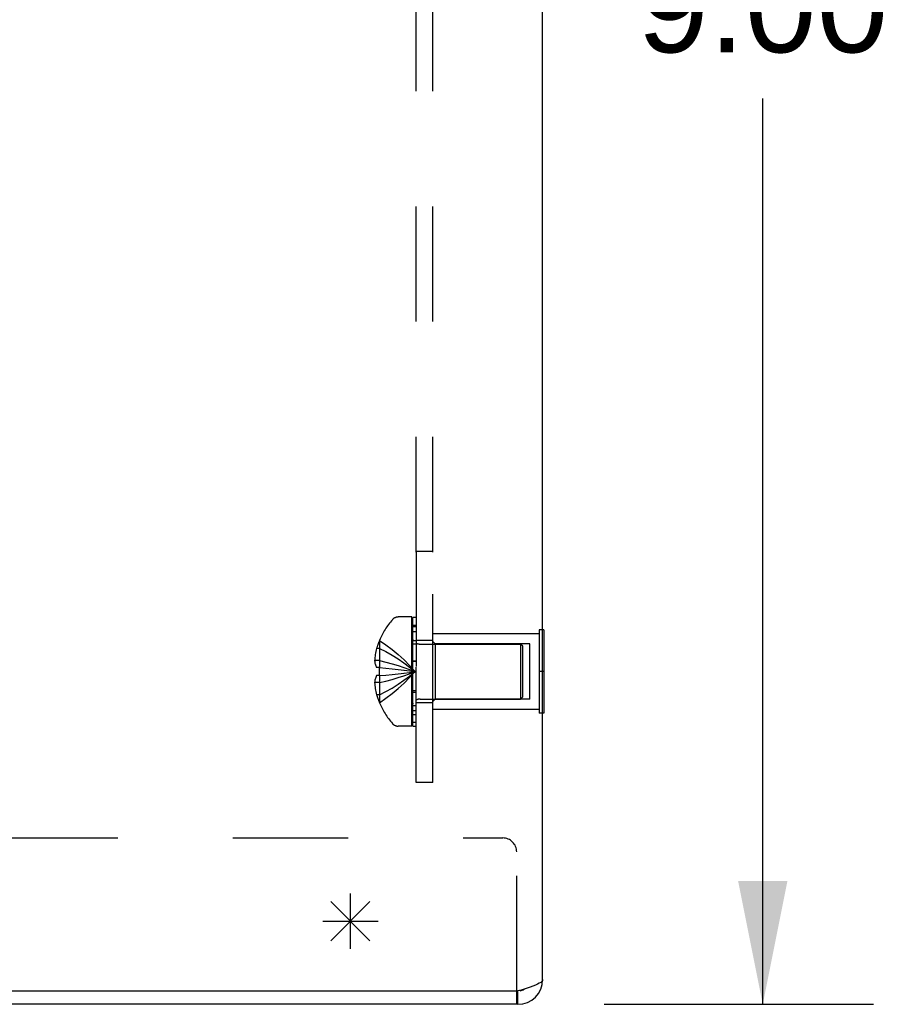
# Model space of a CAD drawing. Header units: inches. Extents: x 0 to 94.4, y 0 to 61.1.
# Tile 12 of 15: x 62.7 to 66.6, y 30.1 to 34.5. Entities that reach past the tile are written whole.
import ezdxf

# ---------------------------------------------------------------- set-up
doc = ezdxf.new("R2010")
doc.units = ezdxf.units.IN
doc.header["$LTSCALE"] = 5.194444
doc.header["$MEASUREMENT"] = 0
doc.linetypes.add('HIDDEN', pattern=[0.2, 0.1, -0.1])
doc.layers.get('0').update_dxf_attribs({"linetype": 'CONTINUOUS'})
for name, color, linetype in [('02___PRT_ALL_AXES', 7, 'CONTINUOUS'), ('06___PRT_ALL_SURFS', 7, 'CONTINUOUS'), ('DEFAULT_2', 8, 'HIDDEN'), ('DIMENSIONS', 7, 'CONTINUOUS'), ('SPOTWELD-COSMETIC-SKETCH', 7, 'CONTINUOUS')]:
    doc.layers.add(name, color=color, linetype=linetype)
doc.styles.get("Standard").update_dxf_attribs({"font": 'arial.ttf'})
doc.dimstyles.new('DIMSTYLE_1', dxfattribs={"dimtxt": 0.416667, "dimasz": 0.555556, "dimexe": 0.09, "dimexo": 0.07, "dimgap": 0.0375, "dimtad": 0, "dimtih": 1, "dimtoh": 1, "dimzin": 4, "dimdsep": 46, "dimtxsty": 'Standard', "dimblk": '_FILLED', "dimblk1": '_FILLED', "dimblk2": '_FILLED', "dimcen": 0.09, "dimazin": 1, "dimtfac": 1, "dimtdec": 3, "dimtofl": 0, "dimtmove": 0, "dimatfit": 3, "dimldrblk": '_FILLED', "dimfxl": 0, "dimtolj": 1, "dimtzin": 4, "dimarcsym": 0})

# ---------------------------------------------------------------- blocks, each defined once
blk = doc.blocks.new('_FILLED')
at = {"color": 0, "linetype": 'ByBlock'}
blk.add_solid([(0, 0), (-1, 0.2), (-1, -0.2)], dxfattribs=at)
blk = doc.blocks.new('*D1')
at = {"layer": 'DIMENSIONS', "color": 2, "linetype": 'Continuous'}
for p, q in [((65.3015, 39.0534), (66.5174, 39.0534)), ((66.0174, 39.0534), (66.0174, 34.97)), ((66.0174, 30.0534), (66.0174, 34.1367)), ((65.3015, 30.0534), (66.5174, 30.0534))]:
    blk.add_line(p, q, dxfattribs=at)
at = {"layer": 'DIMENSIONS', "color": 2, "linetype": 'Continuous', "xscale": 0.5555555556, "yscale": 0.5555555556, "zscale": 0.5555555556}
for p, rotation in [((66.0174, 39.0534), 90), ((66.0174, 30.0534), 270)]:
    blk.add_blockref('_FILLED', p, dxfattribs=dict(at, rotation=rotation))
at = {"layer": 'DIMENSIONS', "color": 2, "linetype": 'Continuous', "insert": (66.0174, 34.7617), "char_height": 0.41667, "width": 1.13228, "attachment_point": 2, "line_spacing_factor": 0.9}
blk.add_mtext('9.00', dxfattribs=at)

msp = doc.modelspace()

# ---------------------------------------------------------------- linework, layer by layer
at = {"color": 3, "linetype": 'Continuous'}
for p, q in [((65.0247, 30.1654), (65.0247, 38.9414)), ((59.0747, 30.1134), (64.9127, 30.1134)), ((64.9271, 30.1177), (64.9127, 30.1134)), ((64.9415, 30.122), (64.9271, 30.1177)), ((64.9127, 30.0534), (59.1367, 30.0534))]:
    msp.add_line(p, q, dxfattribs=at)
at = {"color": 7, "linetype": 'Continuous'}
for p, q in [((64.9077, 30.0534), (64.9077, 30.1134)), ((64.9127, 30.0534), (64.9127, 30.1134))]:
    msp.add_line(p, q, dxfattribs=at)
at = {"color": 3, "linetype": 'Continuous'}
for points in [[(65.0247, 30.1654), (65.0237, 30.1611), (65.0209, 30.1568), (65.0161, 30.1524), (65.0096, 30.148), (65.0014, 30.1437), (64.9918, 30.1394), (64.9809, 30.1351), (64.9688, 30.1308)], [(64.9688, 30.1308), (64.9555, 30.1264), (64.9415, 30.122)]]:
    msp.add_lwpolyline(points, dxfattribs=at)
msp.add_arc((64.9127, 30.1654), 0.112, 270, 360, dxfattribs=at)
at = {"color": 7, "linetype": 'Continuous'}
msp.add_arc((64.9127, 30.1654), 0.052, 281.25, 303.0672, dxfattribs=at)
at = {"layer": '02___PRT_ALL_AXES', "color": 8, "linetype": 'HIDDEN'}
for p, q in [((64.5297, 32.0954), (64.4547, 32.0954)), ((64.4547, 32.0954), (64.4547, 31.4129)), ((64.5297, 31.3829), (64.5297, 32.0954)), ((64.5297, 31.6939), (64.4547, 31.6939)), ((65.0087, 31.7239), (64.5297, 31.7239)), ((64.5297, 31.4129), (64.4547, 31.4129)), ((65.0087, 31.3829), (64.5297, 31.3829))]:
    msp.add_line(p, q, dxfattribs=at)
at = {"layer": '06___PRT_ALL_SURFS', "color": 8, "linetype": 'HIDDEN'}
for p, q in [((65.0247, 31.7409), (65.0087, 31.7409)), ((65.0087, 31.7409), (65.0087, 31.3659)), ((65.0247, 31.5534), (65.0087, 31.5534)), ((65.0247, 31.3659), (65.0087, 31.3659))]:
    msp.add_line(p, q, dxfattribs=at)
at = {"layer": '06___PRT_ALL_SURFS', "color": 7, "linetype": 'Continuous'}
for p, q in [((65.0297, 31.7409), (65.0247, 31.7409)), ((65.0297, 31.7409), (65.0297, 31.3659)), ((65.0297, 31.5534), (65.0247, 31.5534)), ((65.0297, 31.3659), (65.0247, 31.3659))]:
    msp.add_line(p, q, dxfattribs=at)
at = {"layer": 'DEFAULT_2', "color": 8, "linetype": 'HIDDEN'}
for p, q in [((64.4547, 31.0534), (64.4547, 38.0534)), ((64.5297, 31.0534), (64.5297, 38.0534)), ((64.4347, 31.7994), (64.3734, 31.7994)), ((64.4347, 31.3074), (64.4347, 31.7994)), ((64.4547, 31.7964), (64.4397, 31.7964)), ((64.4397, 31.3074), (64.4397, 31.7964)), ((64.4547, 31.7611), (64.4397, 31.7611)), ((64.4547, 31.7544), (64.4397, 31.7544)), ((64.2888, 31.6936), (64.2885, 31.6939)), ((64.2888, 31.6936), (64.2885, 31.6927)), ((64.2885, 31.6927), (64.2885, 31.5714)), ((64.4547, 31.7321), (64.4397, 31.7321)), ((64.2885, 31.6579), (64.2758, 31.6579)), ((64.4547, 31.6917), (64.4397, 31.6917)), ((64.4547, 31.6771), (64.4397, 31.6771)), ((64.4719, 31.6774), (64.9247, 31.6774)), ((64.5397, 31.6784), (64.5297, 31.6884)), ((64.9672, 31.6784), (64.5397, 31.6784)), ((64.5397, 31.6784), (64.5397, 31.4284)), ((64.9347, 31.6674), (64.9247, 31.6774)), ((64.9247, 31.6774), (64.9247, 31.4294)), ((64.9347, 31.4394), (64.9347, 31.6674)), ((64.9672, 31.4284), (64.9672, 31.6784)), ((64.2885, 31.603), (64.2666, 31.603)), ((64.2885, 31.5714), (64.2758, 31.5714)), ((64.2888, 31.5713), (64.2885, 31.5714)), ((64.2885, 31.5714), (64.3178, 31.5688)), ((64.3175, 31.5689), (64.3459, 31.5661)), ((64.4547, 31.6), (64.4397, 31.6)), ((64.4547, 31.5991), (64.4397, 31.5991)), ((64.2885, 31.5354), (64.2758, 31.5354)), ((64.2888, 31.5354), (64.2885, 31.5354)), ((64.2885, 31.5354), (64.2885, 31.414)), ((64.4248, 31.5499), (64.4495, 31.5534)), ((64.4249, 31.5499), (64.4495, 31.5534)), ((64.2885, 31.5037), (64.2666, 31.5037)), ((64.2885, 31.4489), (64.2758, 31.4489)), ((64.4547, 31.4665), (64.4397, 31.4665)), ((64.4547, 31.4591), (64.4397, 31.4591)), ((64.4719, 31.4294), (64.9247, 31.4294)), ((64.5397, 31.4284), (64.5297, 31.4184)), ((64.9672, 31.4284), (64.5397, 31.4284)), ((64.9347, 31.4394), (64.9247, 31.4294)), ((64.2885, 31.414), (64.2888, 31.4131)), ((64.2888, 31.4131), (64.2885, 31.4129)), ((64.4547, 31.3985), (64.4397, 31.3985)), ((64.4547, 31.3767), (64.4397, 31.3767)), ((64.4547, 31.3591), (64.4397, 31.3591)), ((64.4347, 31.3074), (64.3734, 31.3074)), ((64.4547, 31.3231), (64.4397, 31.3231)), ((64.4397, 31.3074), (64.4547, 31.3074)), ((64.5297, 31.0534), (64.4547, 31.0534)), ((59.4723, 30.8034), (64.8447, 30.8034)), ((64.9077, 30.1134), (64.9077, 30.7404))]:
    msp.add_line(p, q, dxfattribs=at)
for points in [[(64.2888, 31.6936), (64.3178, 31.674), (64.3459, 31.6528), (64.3731, 31.6302), (64.3994, 31.6061), (64.4249, 31.5805), (64.4495, 31.5534)], [(64.2758, 31.6579), (64.2739, 31.6508), (64.2723, 31.6438), (64.2709, 31.637), (64.2697, 31.6302), (64.2686, 31.6234), (64.2678, 31.6166), (64.2671, 31.6098), (64.2666, 31.603)], [(64.2885, 31.6579), (64.3175, 31.6432), (64.3456, 31.6275), (64.3729, 31.6106), (64.3993, 31.5926), (64.4248, 31.5736), (64.4495, 31.5534)], [(64.2666, 31.603), (64.2671, 31.5993), (64.2677, 31.5956), (64.2685, 31.5918), (64.2695, 31.588), (64.2707, 31.5841), (64.2721, 31.58), (64.2738, 31.5758), (64.2758, 31.5714)], [(64.2885, 31.603), (64.3175, 31.5961), (64.3456, 31.5886), (64.3729, 31.5806), (64.3993, 31.572), (64.4248, 31.563), (64.4495, 31.5534)], [(64.2885, 31.5534), (64.2885, 31.5564), (64.2885, 31.5594), (64.2886, 31.5624), (64.2886, 31.5654), (64.2887, 31.5684), (64.2888, 31.5713)], [(64.3456, 31.5661), (64.3731, 31.5632), (64.3994, 31.5601), (64.4249, 31.5568), (64.4495, 31.5534)], [(64.3729, 31.5632), (64.3993, 31.5601), (64.4248, 31.5569), (64.4495, 31.5534)], [(64.2758, 31.5354), (64.2738, 31.531), (64.2721, 31.5267), (64.2707, 31.5227), (64.2695, 31.5187), (64.2685, 31.5149), (64.2677, 31.5111), (64.2671, 31.5074), (64.2666, 31.5037)], [(64.2885, 31.5037), (64.3175, 31.5107), (64.3456, 31.5182), (64.3729, 31.5262), (64.3993, 31.5347), (64.4248, 31.5438), (64.4495, 31.5534)], [(64.2888, 31.5354), (64.2887, 31.5384), (64.2886, 31.5414), (64.2886, 31.5444), (64.2885, 31.5474), (64.2885, 31.5504), (64.2885, 31.5534)], [(64.2885, 31.4489), (64.3175, 31.4635), (64.3456, 31.4793), (64.3729, 31.4961), (64.3993, 31.5141), (64.4248, 31.5332), (64.4495, 31.5534)], [(64.2885, 31.5354), (64.3175, 31.5379), (64.3456, 31.5406), (64.3729, 31.5435), (64.3993, 31.5466), (64.4249, 31.5499)], [(64.2888, 31.4131), (64.3178, 31.4328), (64.3459, 31.4539), (64.3731, 31.4766), (64.3994, 31.5007), (64.4249, 31.5263), (64.4495, 31.5534)], [(64.2888, 31.5354), (64.3178, 31.5379), (64.3459, 31.5406), (64.3731, 31.5435), (64.3994, 31.5466)], [(64.2666, 31.5037), (64.2671, 31.4969), (64.2678, 31.4902), (64.2686, 31.4834), (64.2697, 31.4766), (64.2709, 31.4698), (64.2723, 31.463), (64.2739, 31.456), (64.2758, 31.4489)]]:
    msp.add_lwpolyline(points, dxfattribs=at)
for centre, radius, start, end in [((64.6167, 31.5534), 0.357, 139.0666, 156.8273), ((64.3734, 31.7644), 0.035, 90, 139.0666), ((64.6167, 31.5534), 0.3566, 156.9983, 162.9593), ((64.4719, 31.7146), 0.0372, 180, 210.0497), ((64.4719, 31.7146), 0.0372, 242.4601, 270), ((64.6167, 31.5534), 0.3566, 197.0407, 203.0017), ((64.4719, 31.3922), 0.0372, 90, 117.5399), ((64.6167, 31.5534), 0.357, 203.1727, 220.9334), ((64.4719, 31.3922), 0.0372, 149.9503, 180), ((64.3734, 31.3424), 0.035, 220.9334, 270), ((64.8447, 30.7404), 0.063, 0, 90)]:
    msp.add_arc(centre, radius, start, end, dxfattribs=at)
at = {"layer": 'SPOTWELD-COSMETIC-SKETCH', "color": 4, "linetype": 'Continuous'}
for p, q in [((64.1577, 30.3034), (64.1577, 30.5534)), ((64.0693, 30.5168), (64.246, 30.34)), ((64.0693, 30.34), (64.246, 30.5168)), ((64.0327, 30.4284), (64.2827, 30.4284))]:
    msp.add_line(p, q, dxfattribs=at)

# ---------------------------------------------------------------- dimensions: what is measured, and where the dimension line sits
at = {"layer": 'DIMENSIONS', "color": 2, "linetype": 'Continuous'}
dim = msp.add_linear_dim(base=(66.0174, 39.0534), p1=(65.2315, 30.0534), p2=(65.2315, 39.0534), angle=90, dimstyle='DIMSTYLE_1', dxfattribs=at)
dim.commit()
dim.dimension.update_dxf_attribs({"geometry": '*D1', "text_midpoint": (66.0161, 34.5511), "dimtype": 160})

doc.saveas('drawing.dxf')
